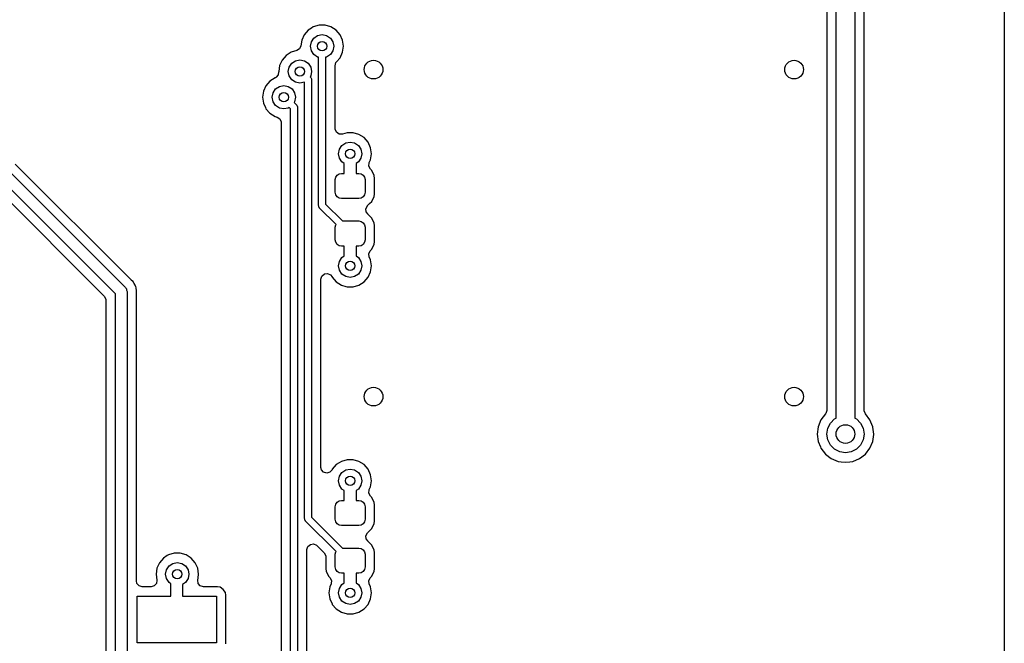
# Model space of a CAD drawing. Extents: x 0.4 to 10.6, y -8.1 to -0.4.
# Tile 37 of 42: x 7.064 to 7.894, y -2.629 to -2.104. Entities that reach past the tile are written whole.
import ezdxf

# ---------------------------------------------------------------- set-up
doc = ezdxf.new("R2010")
doc.units = 0
doc.header["$MEASUREMENT"] = 0
doc.layers.add('BLACK', color=7, linetype='CONTINUOUS')

msp = doc.modelspace()

# ---------------------------------------------------------------- linework, layer by layer
at = {"layer": 'BLACK', "linetype": 'CONTINUOUS'}
for p, q in [((7.89368, -1.7126), (7.89368, -3.01181)), ((7.74407, -1.91758), (7.74407, -2.43281)), ((7.77561, -2.43281), (7.77561, -1.91758)), ((7.75197, -2.43931), (7.75197, -1.94581)), ((7.76772, -1.94581), (7.76772, -2.43931)), ((7.30716, -2.11244), (7.30382, -2.1163)), ((7.30999, -2.11063), (7.30716, -2.11244)), ((7.31145, -2.10968), (7.30999, -2.11063)), ((7.31635, -2.10825), (7.31145, -2.10968)), ((7.31145, -2.10968), (7.31145, -2.10968)), ((7.31145, -2.10968), (7.31145, -2.10968)), ((7.32145, -2.10825), (7.31635, -2.10825)), ((7.31635, -2.10825), (7.31635, -2.10825)), ((7.32634, -2.10968), (7.32145, -2.10825)), ((7.32145, -2.10825), (7.32145, -2.10825)), ((7.33063, -2.11244), (7.32634, -2.10968)), ((7.32634, -2.10968), (7.32634, -2.10968)), ((7.32634, -2.10968), (7.32634, -2.10968)), ((7.33397, -2.1163), (7.33063, -2.11244)), ((7.3017, -2.12094), (7.30104, -2.12556)), ((7.30382, -2.1163), (7.3017, -2.12094)), ((7.30382, -2.1163), (7.30382, -2.1163)), ((7.30906, -2.12598), (7.3098, -2.12222)), ((7.3098, -2.12222), (7.31194, -2.11902)), ((7.31194, -2.11902), (7.31513, -2.11689)), ((7.31513, -2.11689), (7.3189, -2.11614)), ((7.3189, -2.11614), (7.32266, -2.11689)), ((7.32266, -2.11689), (7.32586, -2.11902)), ((7.32586, -2.11902), (7.32799, -2.12222)), ((7.32799, -2.12222), (7.32874, -2.12598)), ((7.33609, -2.12094), (7.33397, -2.1163)), ((7.33682, -2.12598), (7.33609, -2.12094)), ((7.29277, -2.13096), (7.28848, -2.13372)), ((7.29758, -2.12955), (7.29277, -2.13096)), ((7.2999, -2.12806), (7.29758, -2.12955)), ((7.30104, -2.12556), (7.2999, -2.12806)), ((7.3098, -2.12975), (7.30906, -2.12598)), ((7.31194, -2.13294), (7.3098, -2.12975)), ((7.32799, -2.12975), (7.32586, -2.13294)), ((7.32874, -2.12598), (7.32799, -2.12975)), ((7.33397, -2.13567), (7.33609, -2.13103)), ((7.33609, -2.13103), (7.33682, -2.12598)), ((7.28514, -2.13757), (7.28302, -2.14221)), ((7.28848, -2.13372), (7.28514, -2.13757)), ((7.28514, -2.13757), (7.28514, -2.13757)), ((7.29112, -2.14349), (7.29326, -2.1403)), ((7.29326, -2.1403), (7.29645, -2.13817)), ((7.29645, -2.13817), (7.30022, -2.13742)), ((7.30022, -2.13742), (7.30398, -2.13817)), ((7.30398, -2.13817), (7.30718, -2.1403)), ((7.30718, -2.1403), (7.30931, -2.14349)), ((7.31513, -2.13508), (7.31194, -2.13294)), ((7.31594, -2.13524), (7.31513, -2.13508)), ((7.31594, -2.26024), (7.31594, -2.13524)), ((7.32266, -2.13508), (7.32185, -2.13524)), ((7.32185, -2.13524), (7.32185, -2.25901)), ((7.32586, -2.13294), (7.32266, -2.13508)), ((7.32974, -2.14237), (7.33052, -2.13973)), ((7.33052, -2.13973), (7.33094, -2.13918)), ((7.33094, -2.13918), (7.33397, -2.13567)), ((7.28227, -2.14761), (7.28192, -2.15007)), ((7.2823, -2.14761), (7.28227, -2.14761)), ((7.28302, -2.14221), (7.2823, -2.14726)), ((7.2823, -2.14726), (7.28231, -2.14734)), ((7.28231, -2.14734), (7.2823, -2.14743)), ((7.2823, -2.14743), (7.2823, -2.14761)), ((7.29037, -2.14726), (7.29112, -2.14349)), ((7.29112, -2.15103), (7.29037, -2.14726)), ((7.30931, -2.14349), (7.31006, -2.14726)), ((7.31006, -2.14726), (7.30931, -2.15103)), ((7.32974, -2.19528), (7.32974, -2.14237)), ((7.2749, -2.15538), (7.27156, -2.15924)), ((7.27919, -2.15262), (7.2749, -2.15538)), ((7.2795, -2.15248), (7.27919, -2.15262)), ((7.28012, -2.15215), (7.27949, -2.15245)), ((7.27949, -2.15245), (7.2795, -2.15248)), ((7.28192, -2.15007), (7.28012, -2.15215)), ((7.29326, -2.15422), (7.29112, -2.15103)), ((7.29645, -2.15635), (7.29326, -2.15422)), ((7.30022, -2.1571), (7.29645, -2.15635)), ((7.30398, -2.15635), (7.30022, -2.1571)), ((7.30413, -2.15625), (7.30398, -2.15635)), ((7.30413, -2.52402), (7.30413, -2.15625)), ((7.30931, -2.15103), (7.30885, -2.15172)), ((7.30885, -2.15172), (7.30917, -2.15204)), ((7.30917, -2.15204), (7.30928, -2.15219)), ((7.30928, -2.15219), (7.30935, -2.15223)), ((7.30935, -2.15223), (7.30939, -2.15235)), ((7.30939, -2.15235), (7.30976, -2.15288)), ((7.30976, -2.15288), (7.30982, -2.15352)), ((7.30982, -2.15352), (7.31004, -2.15413)), ((7.31004, -2.15413), (7.31004, -2.52279)), ((7.26944, -2.16388), (7.26871, -2.16892)), ((7.27156, -2.15924), (7.26944, -2.16388)), ((7.27156, -2.15924), (7.27156, -2.15924)), ((7.27679, -2.16892), (7.27754, -2.16516)), ((7.27754, -2.16516), (7.27967, -2.16196)), ((7.27967, -2.16196), (7.28286, -2.15983)), ((7.28286, -2.15983), (7.28663, -2.15908)), ((7.28663, -2.15908), (7.2904, -2.15983)), ((7.2904, -2.15983), (7.29359, -2.16196)), ((7.29359, -2.16196), (7.29572, -2.16516)), ((7.29572, -2.16516), (7.29647, -2.16892)), ((7.26871, -2.16892), (7.26944, -2.17397)), ((7.27754, -2.17269), (7.27679, -2.16892)), ((7.27967, -2.17588), (7.27754, -2.17269)), ((7.29572, -2.17269), (7.29526, -2.17338)), ((7.29526, -2.17338), (7.29736, -2.17548)), ((7.29647, -2.16892), (7.29572, -2.17269)), ((7.26944, -2.17397), (7.27108, -2.17756)), ((7.27108, -2.17756), (7.27156, -2.17861)), ((7.27156, -2.17861), (7.2749, -2.18247)), ((7.28286, -2.17802), (7.27967, -2.17588)), ((7.28663, -2.17877), (7.28286, -2.17802)), ((7.2904, -2.17802), (7.28663, -2.17877)), ((7.29109, -2.17756), (7.2904, -2.17802)), ((7.29232, -2.17879), (7.29109, -2.17756)), ((7.29232, -2.7878), (7.29232, -2.17879)), ((7.29736, -2.17548), (7.29747, -2.17563)), ((7.29747, -2.17563), (7.29754, -2.17567)), ((7.29754, -2.17567), (7.29758, -2.17579)), ((7.29758, -2.17579), (7.29795, -2.17632)), ((7.29795, -2.17632), (7.29801, -2.17696)), ((7.29801, -2.17696), (7.29823, -2.17757)), ((7.29823, -2.17757), (7.29823, -2.78657)), ((7.2749, -2.18247), (7.27919, -2.18522)), ((7.27919, -2.18522), (7.28092, -2.18573)), ((7.28092, -2.18573), (7.28324, -2.18722)), ((7.28324, -2.18722), (7.28438, -2.18972)), ((7.28438, -2.18972), (7.28443, -2.19042)), ((7.28443, -2.19042), (7.28443, -2.78625)), ((7.32979, -2.19597), (7.32974, -2.19528)), ((7.33094, -2.19848), (7.32979, -2.19597)), ((7.33325, -2.19996), (7.33094, -2.19848)), ((7.336, -2.19996), (7.33325, -2.19996)), ((7.33997, -2.1988), (7.336, -2.19996)), ((7.33875, -2.20744), (7.34252, -2.20669)), ((7.34507, -2.1988), (7.33997, -2.1988)), ((7.33997, -2.1988), (7.33997, -2.1988)), ((7.34252, -2.20669), (7.34629, -2.20744)), ((7.34996, -2.20024), (7.34507, -2.1988)), ((7.34507, -2.1988), (7.34507, -2.1988)), ((7.35425, -2.20299), (7.34996, -2.20024)), ((7.34996, -2.20024), (7.34996, -2.20024)), ((7.34996, -2.20024), (7.34996, -2.20024)), ((7.35759, -2.20685), (7.35425, -2.20299)), ((7.33268, -2.21654), (7.33343, -2.21277)), ((7.33343, -2.21277), (7.33556, -2.20958)), ((7.33556, -2.20958), (7.33875, -2.20744)), ((7.34629, -2.20744), (7.34948, -2.20958)), ((7.34948, -2.20958), (7.35161, -2.21277)), ((7.35161, -2.21277), (7.35236, -2.21654)), ((7.35971, -2.21149), (7.35759, -2.20685)), ((7.36044, -2.21654), (7.35971, -2.21149)), ((7.33343, -2.2203), (7.33268, -2.21654)), ((7.33556, -2.2235), (7.33343, -2.2203)), ((7.35161, -2.2203), (7.34948, -2.2235)), ((7.35236, -2.21654), (7.35161, -2.2203)), ((7.3586, -2.22401), (7.35971, -2.22158)), ((7.35971, -2.22158), (7.36044, -2.21654)), ((7.14469, -2.33472), (7.03832, -2.22835)), ((7.04901, -2.22512), (7.15309, -2.3292)), ((7.1582, -2.32314), (7.06039, -2.22534)), ((7.3376, -2.22486), (7.33556, -2.2235)), ((7.3376, -2.23307), (7.3376, -2.22486)), ((7.34948, -2.2235), (7.34744, -2.22486)), ((7.34744, -2.22486), (7.34744, -2.23307)), ((7.35827, -2.22708), (7.35847, -2.22434)), ((7.35959, -2.22949), (7.35827, -2.22708)), ((7.35847, -2.22434), (7.3586, -2.22401)), ((7.36079, -2.23069), (7.35959, -2.22949)), ((7.36276, -2.23491), (7.36079, -2.23069)), ((7.03648, -2.23767), (7.13536, -2.33656)), ((7.32992, -2.23839), (7.33033, -2.23635)), ((7.32992, -2.24902), (7.32992, -2.23839)), ((7.33033, -2.23635), (7.33148, -2.23463)), ((7.33148, -2.23463), (7.3332, -2.23348)), ((7.3332, -2.23348), (7.33524, -2.23307)), ((7.33524, -2.23307), (7.3376, -2.23307)), ((7.34744, -2.23307), (7.3498, -2.23307)), ((7.3498, -2.23307), (7.35184, -2.23348)), ((7.35184, -2.23348), (7.35356, -2.23463)), ((7.35356, -2.23463), (7.35471, -2.23635)), ((7.35471, -2.23635), (7.35512, -2.23839)), ((7.35512, -2.23839), (7.35512, -2.24902)), ((7.36283, -2.23544), (7.36276, -2.23491)), ((7.36301, -2.2368), (7.36283, -2.23544)), ((7.36301, -2.23684), (7.36301, -2.2368)), ((7.36301, -2.25056), (7.36301, -2.23684)), ((7.33033, -2.25105), (7.32992, -2.24902)), ((7.33148, -2.25277), (7.33033, -2.25105)), ((7.3332, -2.25393), (7.33148, -2.25277)), ((7.33524, -2.25433), (7.3332, -2.25393)), ((7.3498, -2.25433), (7.33524, -2.25433)), ((7.35184, -2.25393), (7.3498, -2.25433)), ((7.35356, -2.25277), (7.35184, -2.25393)), ((7.35471, -2.25105), (7.35356, -2.25277)), ((7.35512, -2.24902), (7.35471, -2.25105)), ((7.36079, -2.25671), (7.36276, -2.25249)), ((7.36276, -2.25249), (7.36301, -2.25056)), ((7.31617, -2.26084), (7.31594, -2.26024)), ((7.31622, -2.26148), (7.31617, -2.26084)), ((7.31659, -2.26201), (7.31622, -2.26148)), ((7.31664, -2.26213), (7.31659, -2.26201)), ((7.3167, -2.26217), (7.31664, -2.26213)), ((7.31681, -2.26232), (7.3167, -2.26217)), ((7.33059, -2.27611), (7.31681, -2.26232)), ((7.32185, -2.25901), (7.33607, -2.27323)), ((7.35581, -2.26289), (7.35705, -2.26044)), ((7.3561, -2.26563), (7.35581, -2.26289)), ((7.35705, -2.26044), (7.3572, -2.26031)), ((7.35719, -2.2603), (7.35892, -2.25858)), ((7.3572, -2.26031), (7.35719, -2.2603)), ((7.35892, -2.25858), (7.36079, -2.25671)), ((7.35731, -2.26714), (7.3561, -2.26563)), ((7.35719, -2.26725), (7.35731, -2.26714)), ((7.3575, -2.26756), (7.35719, -2.26725)), ((7.36079, -2.27085), (7.3575, -2.26756)), ((7.3575, -2.26756), (7.3575, -2.26756)), ((7.36276, -2.27507), (7.36079, -2.27085)), ((7.32992, -2.27854), (7.33033, -2.27651)), ((7.32992, -2.28917), (7.32992, -2.27854)), ((7.33033, -2.27651), (7.33059, -2.27611)), ((7.33607, -2.27323), (7.3498, -2.27323)), ((7.3498, -2.27323), (7.35184, -2.27363)), ((7.35184, -2.27363), (7.35356, -2.27479)), ((7.35356, -2.27479), (7.35471, -2.27651)), ((7.35471, -2.27651), (7.35512, -2.27854)), ((7.35512, -2.27854), (7.35512, -2.28917)), ((7.36301, -2.277), (7.36276, -2.27507)), ((7.36301, -2.29072), (7.36301, -2.277)), ((7.33033, -2.29121), (7.32992, -2.28917)), ((7.35512, -2.28917), (7.35471, -2.29121)), ((7.33148, -2.29293), (7.33033, -2.29121)), ((7.3332, -2.29408), (7.33148, -2.29293)), ((7.33524, -2.29449), (7.3332, -2.29408)), ((7.3376, -2.29449), (7.33524, -2.29449)), ((7.3376, -2.3027), (7.3376, -2.29449)), ((7.3498, -2.29449), (7.34744, -2.29449)), ((7.34744, -2.29449), (7.34744, -2.3027)), ((7.35184, -2.29408), (7.3498, -2.29449)), ((7.35356, -2.29293), (7.35184, -2.29408)), ((7.35471, -2.29121), (7.35356, -2.29293)), ((7.35959, -2.29807), (7.36079, -2.29687)), ((7.36079, -2.29687), (7.36276, -2.29264)), ((7.36276, -2.29264), (7.36301, -2.29072)), ((7.33343, -2.30726), (7.33556, -2.30406)), ((7.33556, -2.30406), (7.3376, -2.3027)), ((7.34744, -2.3027), (7.34948, -2.30406)), ((7.34948, -2.30406), (7.35161, -2.30726)), ((7.35821, -2.30082), (7.35935, -2.29832)), ((7.3586, -2.30354), (7.35821, -2.30082)), ((7.35971, -2.30598), (7.3586, -2.30354)), ((7.35935, -2.29832), (7.35959, -2.29807)), ((7.36044, -2.31102), (7.35971, -2.30598)), ((7.33268, -2.31102), (7.33343, -2.30726)), ((7.33343, -2.31479), (7.33268, -2.31102)), ((7.35161, -2.30726), (7.35236, -2.31102)), ((7.35236, -2.31102), (7.35161, -2.31479)), ((7.35971, -2.31607), (7.36044, -2.31102)), ((7.31793, -2.32232), (7.31871, -2.31968)), ((7.31793, -2.45276), (7.31793, -2.32232)), ((7.31871, -2.31968), (7.32079, -2.31788)), ((7.32079, -2.31788), (7.32351, -2.31749)), ((7.32351, -2.31749), (7.32601, -2.31863)), ((7.32601, -2.31863), (7.32726, -2.3203)), ((7.32726, -2.3203), (7.32745, -2.32071)), ((7.32745, -2.32071), (7.32745, -2.32071)), ((7.32745, -2.32071), (7.32745, -2.32071)), ((7.32745, -2.32071), (7.33079, -2.32457)), ((7.33556, -2.31798), (7.33343, -2.31479)), ((7.33875, -2.32012), (7.33556, -2.31798)), ((7.34252, -2.32087), (7.33875, -2.32012)), ((7.34629, -2.32012), (7.34252, -2.32087)), ((7.34948, -2.31798), (7.34629, -2.32012)), ((7.35161, -2.31479), (7.34948, -2.31798)), ((7.35425, -2.32457), (7.35759, -2.32071)), ((7.35759, -2.32071), (7.35971, -2.31607)), ((7.15309, -2.3292), (7.15361, -2.3299)), ((7.15361, -2.3299), (7.15375, -2.33002)), ((7.15375, -2.33002), (7.15378, -2.33012)), ((7.15378, -2.33012), (7.15393, -2.33032)), ((7.15393, -2.33032), (7.15418, -2.33151)), ((7.15835, -2.32329), (7.1582, -2.32314)), ((7.15957, -2.32431), (7.15835, -2.32329)), ((7.16037, -2.32569), (7.15957, -2.32431)), ((7.15957, -2.32431), (7.15957, -2.32431)), ((7.15957, -2.32431), (7.15957, -2.32431)), ((7.16049, -2.32587), (7.16037, -2.32569)), ((7.1614, -2.32718), (7.16049, -2.32587)), ((7.16149, -2.32737), (7.1614, -2.32718)), ((7.1614, -2.32718), (7.1614, -2.32718)), ((7.16176, -2.32803), (7.16149, -2.32737)), ((7.16183, -2.32823), (7.16176, -2.32803)), ((7.16211, -2.3298), (7.16183, -2.32823)), ((7.16183, -2.32823), (7.16183, -2.32823)), ((7.16183, -2.32823), (7.16183, -2.32823)), ((7.16216, -2.33), (7.16211, -2.3298)), ((7.16217, -2.33005), (7.16216, -2.33)), ((7.16257, -2.33154), (7.16217, -2.33005)), ((7.33079, -2.32457), (7.33508, -2.32732)), ((7.33508, -2.32732), (7.33887, -2.32844)), ((7.33887, -2.32844), (7.33997, -2.32876)), ((7.33997, -2.32876), (7.33997, -2.32876)), ((7.33997, -2.32876), (7.33997, -2.32876)), ((7.33997, -2.32876), (7.34507, -2.32876)), ((7.34507, -2.32876), (7.34996, -2.32732)), ((7.34507, -2.32876), (7.34507, -2.32876)), ((7.34996, -2.32732), (7.35425, -2.32457)), ((7.13536, -2.33656), (7.13668, -2.33897)), ((7.13668, -2.33897), (7.13679, -2.34001)), ((7.14469, -3.12285), (7.14469, -2.33472)), ((7.15418, -2.33151), (7.15453, -2.33268)), ((7.15453, -2.33268), (7.15453, -3.12285)), ((7.16242, -2.33334), (7.16243, -2.33313)), ((7.16242, -2.57659), (7.16242, -2.33334)), ((7.16243, -2.33313), (7.16257, -2.33154)), ((7.13679, -2.34001), (7.13679, -3.11542)), ((7.74307, -2.43578), (7.73919, -2.44083)), ((7.7433, -2.43545), (7.74307, -2.43578)), ((7.74407, -2.43281), (7.7433, -2.43545)), ((7.77563, -2.43322), (7.77561, -2.43281)), ((7.77662, -2.43578), (7.77563, -2.43322)), ((7.78049, -2.44083), (7.77662, -2.43578)), ((7.73681, -2.44658), (7.736, -2.45276)), ((7.73919, -2.44083), (7.73681, -2.44658)), ((7.73681, -2.44658), (7.73681, -2.44658)), ((7.74487, -2.44789), (7.7471, -2.4435)), ((7.7471, -2.4435), (7.75059, -2.44002)), ((7.75059, -2.44002), (7.75197, -2.43931)), ((7.76772, -2.43931), (7.7691, -2.44002)), ((7.7691, -2.44002), (7.77258, -2.4435)), ((7.77258, -2.4435), (7.77482, -2.44789)), ((7.78288, -2.44658), (7.78049, -2.44083)), ((7.78049, -2.44083), (7.78049, -2.44083)), ((7.78049, -2.44083), (7.78049, -2.44083)), ((7.78293, -2.44701), (7.78288, -2.44658)), ((7.78369, -2.45276), (7.78293, -2.44701)), ((7.31793, -2.48083), (7.31793, -2.45276)), ((7.736, -2.45276), (7.736, -2.45276)), ((7.736, -2.45276), (7.73681, -2.45893)), ((7.74409, -2.45276), (7.74487, -2.44789)), ((7.74487, -2.45762), (7.74409, -2.45276)), ((7.77482, -2.44789), (7.77559, -2.45276)), ((7.77559, -2.45276), (7.77482, -2.45762)), ((7.78288, -2.45893), (7.78364, -2.4531)), ((7.78364, -2.4531), (7.78369, -2.45276)), ((7.78369, -2.45276), (7.78369, -2.45276)), ((7.73681, -2.45893), (7.73681, -2.45893)), ((7.73681, -2.45893), (7.73868, -2.46346)), ((7.73868, -2.46346), (7.73919, -2.46468)), ((7.7471, -2.46201), (7.74487, -2.45762)), ((7.75059, -2.4655), (7.7471, -2.46201)), ((7.77258, -2.46201), (7.7691, -2.4655)), ((7.77482, -2.45762), (7.77258, -2.46201)), ((7.78049, -2.46468), (7.78288, -2.45893)), ((7.73919, -2.46468), (7.74298, -2.46962)), ((7.74298, -2.46962), (7.74792, -2.47341)), ((7.75498, -2.46773), (7.75059, -2.4655)), ((7.75984, -2.4685), (7.75498, -2.46773)), ((7.76471, -2.46773), (7.75984, -2.4685)), ((7.7691, -2.4655), (7.76471, -2.46773)), ((7.77177, -2.47341), (7.7767, -2.46962)), ((7.7767, -2.46962), (7.78049, -2.46468)), ((7.33079, -2.47858), (7.32745, -2.48244)), ((7.33336, -2.47693), (7.33079, -2.47858)), ((7.33508, -2.47583), (7.33336, -2.47693)), ((7.33997, -2.47439), (7.33508, -2.47583)), ((7.33508, -2.47583), (7.33508, -2.47583)), ((7.33508, -2.47583), (7.33508, -2.47583)), ((7.34507, -2.47439), (7.33997, -2.47439)), ((7.33997, -2.47439), (7.33997, -2.47439)), ((7.34996, -2.47583), (7.34507, -2.47439)), ((7.34507, -2.47439), (7.34507, -2.47439)), ((7.35425, -2.47858), (7.34996, -2.47583)), ((7.34996, -2.47583), (7.34996, -2.47583)), ((7.34996, -2.47583), (7.34996, -2.47583)), ((7.35759, -2.48244), (7.35425, -2.47858)), ((7.74792, -2.47341), (7.75367, -2.47579)), ((7.75367, -2.47579), (7.75624, -2.47613)), ((7.75624, -2.47613), (7.75984, -2.4766)), ((7.75984, -2.4766), (7.76344, -2.47613)), ((7.75984, -2.4766), (7.75984, -2.4766)), ((7.75984, -2.4766), (7.75984, -2.4766)), ((7.76344, -2.47613), (7.76601, -2.47579)), ((7.76601, -2.47579), (7.77177, -2.47341)), ((7.31837, -2.48285), (7.31793, -2.48083)), ((7.32018, -2.48493), (7.31837, -2.48285)), ((7.32281, -2.48571), (7.32018, -2.48493)), ((7.32545, -2.48493), (7.32281, -2.48571)), ((7.32726, -2.48285), (7.32545, -2.48493)), ((7.32745, -2.48244), (7.32726, -2.48285)), ((7.32745, -2.48244), (7.32745, -2.48244)), ((7.33268, -2.49213), (7.33343, -2.48836)), ((7.33343, -2.48836), (7.33556, -2.48517)), ((7.33556, -2.48517), (7.33875, -2.48303)), ((7.33875, -2.48303), (7.34252, -2.48228)), ((7.34252, -2.48228), (7.34629, -2.48303)), ((7.34629, -2.48303), (7.34948, -2.48517)), ((7.34948, -2.48517), (7.35161, -2.48836)), ((7.35161, -2.48836), (7.35236, -2.49213)), ((7.35971, -2.48708), (7.35759, -2.48244)), ((7.36044, -2.49213), (7.35971, -2.48708)), ((7.33343, -2.49589), (7.33268, -2.49213)), ((7.33556, -2.49909), (7.33343, -2.49589)), ((7.35161, -2.49589), (7.34948, -2.49909)), ((7.35236, -2.49213), (7.35161, -2.49589)), ((7.35971, -2.49717), (7.36044, -2.49213)), ((7.3376, -2.50045), (7.33556, -2.49909)), ((7.3376, -2.50866), (7.3376, -2.50045)), ((7.34948, -2.49909), (7.34744, -2.50045)), ((7.34744, -2.50045), (7.34744, -2.50866)), ((7.35827, -2.50267), (7.35847, -2.49993)), ((7.35959, -2.50508), (7.35827, -2.50267)), ((7.35847, -2.49993), (7.3586, -2.49961)), ((7.3586, -2.49961), (7.35971, -2.49717)), ((7.36079, -2.50628), (7.35959, -2.50508)), ((7.32992, -2.51398), (7.33033, -2.51194)), ((7.33033, -2.51194), (7.33148, -2.51022)), ((7.33148, -2.51022), (7.3332, -2.50907)), ((7.3332, -2.50907), (7.33524, -2.50866)), ((7.33524, -2.50866), (7.3376, -2.50866)), ((7.34744, -2.50866), (7.3498, -2.50866)), ((7.3498, -2.50866), (7.35184, -2.50907)), ((7.35184, -2.50907), (7.35356, -2.51022)), ((7.35356, -2.51022), (7.35471, -2.51194)), ((7.35471, -2.51194), (7.35512, -2.51398)), ((7.36276, -2.5105), (7.36079, -2.50628)), ((7.36301, -2.51243), (7.36276, -2.5105)), ((7.36301, -2.52615), (7.36301, -2.51243)), ((7.32992, -2.52461), (7.32992, -2.51398)), ((7.35512, -2.51398), (7.35512, -2.52461)), ((7.30435, -2.52462), (7.30413, -2.52402)), ((7.30441, -2.52526), (7.30435, -2.52462)), ((7.30478, -2.52579), (7.30441, -2.52526)), ((7.30482, -2.52591), (7.30478, -2.52579)), ((7.30489, -2.52595), (7.30482, -2.52591)), ((7.305, -2.5261), (7.30489, -2.52595)), ((7.33059, -2.5517), (7.305, -2.5261)), ((7.31004, -2.52279), (7.33607, -2.54882)), ((7.33033, -2.52664), (7.32992, -2.52461)), ((7.33148, -2.52836), (7.33033, -2.52664)), ((7.3332, -2.52952), (7.33148, -2.52836)), ((7.33524, -2.52992), (7.3332, -2.52952)), ((7.3498, -2.52992), (7.33524, -2.52992)), ((7.35184, -2.52952), (7.3498, -2.52992)), ((7.35356, -2.52836), (7.35184, -2.52952)), ((7.35471, -2.52664), (7.35356, -2.52836)), ((7.35512, -2.52461), (7.35471, -2.52664)), ((7.36079, -2.5323), (7.36276, -2.52808)), ((7.36276, -2.52808), (7.36301, -2.52615)), ((7.35581, -2.53849), (7.35705, -2.53603)), ((7.3561, -2.54122), (7.35581, -2.53849)), ((7.35705, -2.53603), (7.3572, -2.5359)), ((7.35719, -2.5359), (7.35896, -2.53413)), ((7.3572, -2.5359), (7.35719, -2.5359)), ((7.35896, -2.53413), (7.36079, -2.5323)), ((7.3069, -2.54754), (7.30898, -2.54574)), ((7.30898, -2.54574), (7.3117, -2.54534)), ((7.3117, -2.54534), (7.3142, -2.54649)), ((7.3142, -2.54649), (7.31446, -2.54672)), ((7.31446, -2.54672), (7.3206, -2.55287)), ((7.35731, -2.54273), (7.3561, -2.54122)), ((7.35719, -2.54285), (7.35731, -2.54273)), ((7.3575, -2.54315), (7.35719, -2.54285)), ((7.36079, -2.54644), (7.3575, -2.54315)), ((7.3575, -2.54315), (7.3575, -2.54315)), ((7.36276, -2.55066), (7.36079, -2.54644)), ((7.18941, -2.55457), (7.18835, -2.55525)), ((7.1943, -2.55313), (7.18941, -2.55457)), ((7.18941, -2.55457), (7.18941, -2.55457)), ((7.18941, -2.55457), (7.18941, -2.55457)), ((7.1994, -2.55313), (7.1943, -2.55313)), ((7.1943, -2.55313), (7.1943, -2.55313)), ((7.20429, -2.55457), (7.1994, -2.55313)), ((7.1994, -2.55313), (7.1994, -2.55313)), ((7.20858, -2.55732), (7.20429, -2.55457)), ((7.20429, -2.55457), (7.20429, -2.55457)), ((7.20429, -2.55457), (7.20429, -2.55457)), ((7.30612, -2.55018), (7.3069, -2.54754)), ((7.30612, -2.73947), (7.30612, -2.55018)), ((7.3206, -2.55287), (7.32192, -2.55528)), ((7.32992, -2.55413), (7.33033, -2.5521)), ((7.32992, -2.56476), (7.32992, -2.55413)), ((7.33033, -2.5521), (7.33059, -2.5517)), ((7.33607, -2.54882), (7.3498, -2.54882)), ((7.3498, -2.54882), (7.35184, -2.54922)), ((7.35184, -2.54922), (7.35356, -2.55038)), ((7.35356, -2.55038), (7.35471, -2.5521)), ((7.35471, -2.5521), (7.35512, -2.55413)), ((7.35512, -2.55413), (7.35512, -2.56476)), ((7.36301, -2.55259), (7.36276, -2.55066)), ((7.36301, -2.56631), (7.36301, -2.55259)), ((7.18178, -2.56118), (7.17966, -2.56582)), ((7.18512, -2.55732), (7.18178, -2.56118)), ((7.18178, -2.56118), (7.18178, -2.56118)), ((7.18835, -2.55525), (7.18512, -2.55732)), ((7.18989, -2.56391), (7.19308, -2.56177)), ((7.19308, -2.56177), (7.19685, -2.56102)), ((7.19685, -2.56102), (7.20062, -2.56177)), ((7.20062, -2.56177), (7.20381, -2.56391)), ((7.21192, -2.56118), (7.20858, -2.55732)), ((7.21404, -2.56582), (7.21192, -2.56118)), ((7.32192, -2.55528), (7.32203, -2.55632)), ((7.32203, -2.55632), (7.32203, -2.56631)), ((7.17966, -2.56582), (7.17893, -2.57087)), ((7.17893, -2.57087), (7.17966, -2.5759)), ((7.18701, -2.57087), (7.18776, -2.5671)), ((7.18776, -2.57463), (7.18701, -2.57087)), ((7.18776, -2.5671), (7.18989, -2.56391)), ((7.20381, -2.56391), (7.20594, -2.5671)), ((7.20594, -2.5671), (7.20669, -2.57087)), ((7.20669, -2.57087), (7.20594, -2.57463)), ((7.21477, -2.57087), (7.21404, -2.56582)), ((7.21433, -2.57391), (7.21477, -2.57087)), ((7.32203, -2.56631), (7.32228, -2.56824)), ((7.32228, -2.56824), (7.32425, -2.57246)), ((7.33033, -2.5668), (7.32992, -2.56476)), ((7.33148, -2.56852), (7.33033, -2.5668)), ((7.3332, -2.56967), (7.33148, -2.56852)), ((7.33524, -2.57008), (7.3332, -2.56967)), ((7.3376, -2.57008), (7.33524, -2.57008)), ((7.3376, -2.57829), (7.3376, -2.57008)), ((7.3498, -2.57008), (7.34744, -2.57008)), ((7.34744, -2.57008), (7.34744, -2.57829)), ((7.35184, -2.56967), (7.3498, -2.57008)), ((7.35356, -2.56852), (7.35184, -2.56967)), ((7.35471, -2.5668), (7.35356, -2.56852)), ((7.35512, -2.56476), (7.35471, -2.5668)), ((7.36079, -2.57246), (7.36276, -2.56824)), ((7.36276, -2.56824), (7.36301, -2.56631)), ((7.16286, -2.57862), (7.16242, -2.57659)), ((7.16466, -2.5807), (7.16286, -2.57862)), ((7.17926, -2.57862), (7.17746, -2.5807)), ((7.17966, -2.5759), (7.17926, -2.57862)), ((7.18989, -2.57783), (7.18776, -2.57463)), ((7.19152, -2.57892), (7.18989, -2.57783)), ((7.19152, -2.58937), (7.19152, -2.57892)), ((7.20381, -2.57783), (7.20136, -2.57946)), ((7.20136, -2.57946), (7.20136, -2.58937)), ((7.20594, -2.57463), (7.20381, -2.57783)), ((7.21405, -2.5759), (7.21433, -2.57391)), ((7.21444, -2.57862), (7.21405, -2.5759)), ((7.21624, -2.5807), (7.21444, -2.57862)), ((7.32425, -2.57246), (7.32545, -2.57366)), ((7.32644, -2.57914), (7.32533, -2.58157)), ((7.32545, -2.57366), (7.32677, -2.57607)), ((7.32657, -2.57881), (7.32644, -2.57914)), ((7.32677, -2.57607), (7.32657, -2.57881)), ((7.33343, -2.58285), (7.33556, -2.57965)), ((7.33556, -2.57965), (7.3376, -2.57829)), ((7.34744, -2.57829), (7.34948, -2.57965)), ((7.34948, -2.57965), (7.35161, -2.58285)), ((7.35821, -2.57641), (7.35935, -2.57391)), ((7.3586, -2.57914), (7.35821, -2.57641)), ((7.35971, -2.58157), (7.3586, -2.57914)), ((7.35935, -2.57391), (7.35959, -2.57366)), ((7.35959, -2.57366), (7.36079, -2.57246)), ((7.1673, -2.58148), (7.16466, -2.5807)), ((7.17482, -2.58148), (7.1673, -2.58148)), ((7.17746, -2.5807), (7.17482, -2.58148)), ((7.21888, -2.58148), (7.21624, -2.5807)), ((7.23068, -2.58148), (7.21888, -2.58148)), ((7.23299, -2.58193), (7.23068, -2.58148)), ((7.23068, -2.58148), (7.23068, -2.58148)), ((7.2356, -2.58368), (7.23299, -2.58193)), ((7.23299, -2.58193), (7.23299, -2.58193)), ((7.23734, -2.58629), (7.2356, -2.58368)), ((7.2378, -2.58859), (7.23734, -2.58629)), ((7.23734, -2.58629), (7.23734, -2.58629)), ((7.32533, -2.58157), (7.3246, -2.58661)), ((7.3246, -2.58661), (7.32533, -2.59166)), ((7.33268, -2.58661), (7.33343, -2.58285)), ((7.33343, -2.59038), (7.33268, -2.58661)), ((7.35161, -2.58285), (7.35236, -2.58661)), ((7.35236, -2.58661), (7.35161, -2.59038)), ((7.36044, -2.58661), (7.35971, -2.58157)), ((7.35971, -2.59166), (7.36044, -2.58661)), ((7.16298, -2.62874), (7.16298, -2.58937)), ((7.16298, -2.58937), (7.19152, -2.58937)), ((7.20136, -2.58937), (7.22991, -2.58937)), ((7.22991, -2.58937), (7.22991, -2.62874)), ((7.2378, -2.62952), (7.2378, -2.58859)), ((7.2378, -2.58859), (7.2378, -2.58859)), ((7.2378, -2.58859), (7.2378, -2.58859)), ((7.2378, -2.58859), (7.2378, -2.58859)), ((7.32533, -2.59166), (7.32731, -2.596)), ((7.32731, -2.596), (7.32745, -2.5963)), ((7.32745, -2.5963), (7.33079, -2.60016)), ((7.33556, -2.59357), (7.33343, -2.59038)), ((7.33875, -2.59571), (7.33556, -2.59357)), ((7.34252, -2.59646), (7.33875, -2.59571)), ((7.34629, -2.59571), (7.34252, -2.59646)), ((7.34948, -2.59357), (7.34629, -2.59571)), ((7.35161, -2.59038), (7.34948, -2.59357)), ((7.35425, -2.60016), (7.35759, -2.5963)), ((7.35759, -2.5963), (7.35971, -2.59166)), ((7.33079, -2.60016), (7.33508, -2.60291)), ((7.33508, -2.60291), (7.33997, -2.60435)), ((7.33997, -2.60435), (7.33997, -2.60435)), ((7.33997, -2.60435), (7.33997, -2.60435)), ((7.33997, -2.60435), (7.34507, -2.60435)), ((7.34507, -2.60435), (7.34996, -2.60291)), ((7.34507, -2.60435), (7.34507, -2.60435)), ((7.34996, -2.60291), (7.35425, -2.60016)), ((7.22991, -2.62874), (7.16298, -2.62874))]:
    msp.add_line(p, q, dxfattribs=at)
at = {"layer": 'BLACK'}
for centre, radius in [((7.3189, -2.12598), 0.00394), ((7.3622, -2.14567), 0.00787), ((7.71654, -2.14567), 0.00787), ((7.30022, -2.14726), 0.00394), ((7.28663, -2.16892), 0.00394), ((7.34252, -2.21654), 0.00394), ((7.34252, -2.31102), 0.00394), ((7.3622, -2.42126), 0.00787), ((7.71654, -2.42126), 0.00787), ((7.75984, -2.45276), 0.00787), ((7.34252, -2.49213), 0.00394), ((7.19685, -2.57087), 0.00394), ((7.34252, -2.58661), 0.00394)]:
    msp.add_circle(centre, radius, dxfattribs=at)

doc.saveas('drawing.dxf')
